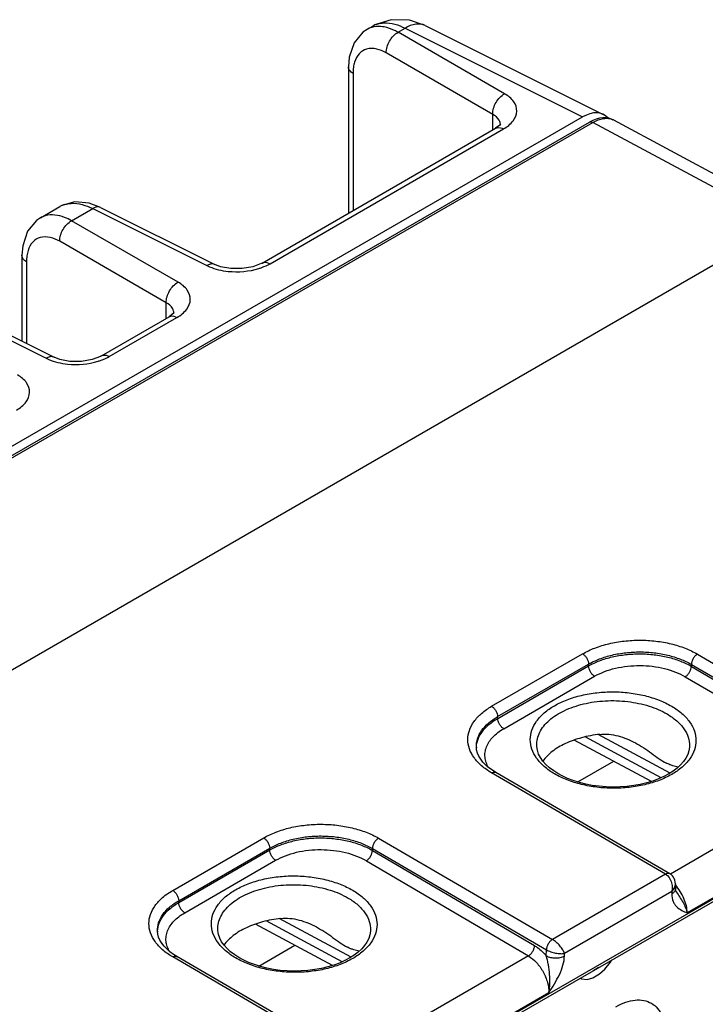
# Model space of a CAD drawing. Header units: inches. Extents: x 0 to 34, y 0 to 22.
# Tile 64 of 137: x 7.1 to 8.3, y 19.1 to 20.8. Entities that reach past the tile are written whole.
import ezdxf

# ---------------------------------------------------------------- set-up
doc = ezdxf.new("R2010")
doc.units = ezdxf.units.IN
doc.header["$LTSCALE"] = 1.87
doc.header["$MEASUREMENT"] = 0
doc.layers.get('0').update_dxf_attribs({"linetype": 'CONTINUOUS'})

msp = doc.modelspace()

# ---------------------------------------------------------------- linework, layer by layer
at = {"color": 7, "linetype": 'CONTINUOUS'}
for p, q in [((7.7806, 20.769), (7.753, 20.7784)), ((7.6785, 20.7622), (7.6713, 20.7574)), ((7.6784, 20.7622), (7.6884, 20.768)), ((7.6921, 20.77), (7.6884, 20.768)), ((7.7331, 20.7571), (7.7453, 20.7642)), ((7.9199, 20.6493), (7.7331, 20.7571)), ((7.7453, 20.7642), (8.0567, 20.6087)), ((7.7806, 20.769), (8.0928, 20.6131)), ((7.899, 20.6131), (7.7122, 20.721)), ((7.6459, 20.6964), (7.6459, 20.4397)), ((7.6539, 20.6848), (7.6539, 20.4442)), ((1.8635, 17.0328), (8.0567, 20.6087)), ((7.899, 20.5858), (7.899, 20.6131)), ((8.4455, 20.4233), (8.1113, 20.603)), ((3.3956, 17.901), (8.069, 20.5994)), ((3.4011, 17.9006), (8.0745, 20.5989)), ((7.4943, 20.3521), (7.9039, 20.5886)), ((7.5083, 20.351), (7.9179, 20.5875)), ((7.9113, 20.5942), (7.9039, 20.5886)), ((7.9039, 20.5886), (7.9039, 20.5886)), ((7.9125, 20.5948), (7.9125, 20.5949)), ((8.4087, 20.4192), (8.0745, 20.5989)), ((7.1056, 20.4315), (7.1397, 20.4511)), ((7.1431, 20.4529), (7.1396, 20.4511)), ((7.1603, 20.4264), (7.1973, 20.4477)), ((7.2112, 20.4496), (7.1909, 20.4572)), ((7.1973, 20.4477), (7.3976, 20.3477)), ((7.2112, 20.4497), (7.4115, 20.3496)), ((7.1057, 20.4315), (7.0986, 20.4267)), ((8.4087, 20.4192), (3.7297, 17.7176)), ((7.3471, 20.3186), (7.1603, 20.4264)), ((7.3262, 20.2824), (7.1394, 20.3903)), ((7.0732, 20.3657), (7.0732, 20.2151)), ((7.0811, 20.3541), (7.0811, 20.2111)), ((7.4115, 20.3496), (7.4115, 20.3496)), ((6.9154, 20.285), (7.1157, 20.185)), ((6.9293, 20.2869), (7.1296, 20.1869)), ((7.3262, 20.255), (7.3262, 20.2824)), ((7.2124, 20.1893), (7.3311, 20.2579)), ((7.2264, 20.1883), (7.3451, 20.2568)), ((7.3385, 20.2635), (7.3311, 20.2579)), ((7.3311, 20.2579), (7.3311, 20.2579)), ((7.3397, 20.2641), (7.3397, 20.2642)), ((7.1296, 20.1869), (7.1296, 20.1869)), ((4.7648, 17.1987), (9.1932, 19.7556)), ((4.7677, 17.2052), (9.1961, 19.7621)), ((7.8971, 19.5741), (8.0567, 19.6662)), ((8.2581, 19.6657), (8.5633, 19.4879)), ((7.9076, 19.556), (8.0672, 19.6481)), ((7.9077, 19.5529), (8.0672, 19.645)), ((8.0672, 19.645), (8.0672, 19.6481)), ((8.2475, 19.6442), (8.2475, 19.6476)), ((8.2475, 19.6476), (8.5526, 19.4698)), ((8.2475, 19.6442), (8.5318, 19.4771)), ((7.9182, 19.5348), (8.0777, 19.6269)), ((8.2368, 19.6261), (8.5211, 19.459)), ((7.9077, 19.5529), (7.9076, 19.556)), ((8.1774, 19.4423), (8.0421, 19.515)), ((8.1944, 19.4487), (8.061, 19.5204)), ((8.21, 19.4569), (8.0841, 19.5246)), ((7.8703, 19.5026), (7.8703, 19.5026)), ((7.9761, 19.5057), (7.9761, 19.5057)), ((8.2442, 19.5042), (8.2442, 19.5042)), ((8.0483, 19.4413), (8.1115, 19.4777)), ((8.2023, 19.2795), (7.8971, 19.4572)), ((8.2098, 19.2803), (7.9046, 19.458)), ((8.5211, 19.459), (8.2106, 19.2797)), ((8.557, 19.3944), (8.2403, 19.2115)), ((7.3376, 19.251), (7.4972, 19.3432)), ((7.6986, 19.3427), (8.0038, 19.1649)), ((7.3481, 19.2329), (7.5077, 19.325)), ((7.3482, 19.2299), (7.5077, 19.322)), ((7.5077, 19.322), (7.5077, 19.325)), ((7.688, 19.3211), (7.688, 19.3245)), ((7.688, 19.3245), (7.9931, 19.1468)), ((7.688, 19.3211), (7.9723, 19.1541)), ((7.3587, 19.2118), (7.5182, 19.3039)), ((7.6773, 19.303), (7.9616, 19.136)), ((8.2023, 19.2795), (8.0038, 19.1649)), ((8.2099, 19.2802), (8.2085, 19.2808)), ((8.2195, 19.2628), (8.2196, 19.2542)), ((8.2129, 19.249), (8.0249, 19.1404)), ((8.2129, 19.249), (8.213, 19.2446)), ((8.2209, 19.2484), (8.2209, 19.2484)), ((7.3482, 19.2299), (7.3481, 19.2329)), ((7.6505, 19.1338), (7.5246, 19.2015)), ((7.4166, 19.1826), (7.4166, 19.1827)), ((7.6179, 19.1192), (7.4826, 19.192)), ((7.6349, 19.1257), (7.5015, 19.1974)), ((7.3108, 19.1795), (7.3108, 19.1795)), ((7.6847, 19.1812), (7.6847, 19.1812)), ((7.4888, 19.1182), (7.552, 19.1547)), ((7.6428, 18.9565), (7.3376, 19.1342)), ((7.6503, 18.9572), (7.3451, 19.1349)), ((7.9616, 19.136), (7.6511, 18.9567)), ((7.993, 19.1363), (7.9931, 19.1468)), ((8.0248, 19.136), (8.0249, 19.1404)), ((8.0842, 19.1149), (8.0764, 19.1104)), ((8.0839, 19.1151), (8.0842, 19.1149)), ((8.0854, 19.116), (8.0842, 19.1149)), ((8.0959, 19.1125), (8.1057, 19.1251)), ((8.1057, 19.1251), (8.108, 19.129)), ((8.0526, 19.097), (8.0548, 19.0957)), ((8.0646, 19.0944), (8.0744, 19.0977)), ((8.0744, 19.0977), (8.0862, 19.1045)), ((8.0764, 19.1104), (8.0752, 19.1101)), ((8.0761, 19.1106), (8.0764, 19.1104)), ((8.0862, 19.1045), (8.0959, 19.1125)), ((8.0548, 19.0957), (8.0646, 19.0944)), ((7.9975, 19.0714), (7.6808, 18.8885))]:
    msp.add_line(p, q, dxfattribs=at)
for points in [[(7.753, 20.7784), (7.7211, 20.7793), (7.6921, 20.77)], [(7.6713, 20.7574), (7.6557, 20.7386), (7.6473, 20.7134), (7.646, 20.6964)], [(8.1113, 20.603), (8.1076, 20.6047), (8.1028, 20.6062), (8.0976, 20.607), (8.0921, 20.607), (8.0864, 20.6062), (8.0805, 20.6046), (8.0746, 20.6023), (8.069, 20.5994)], [(7.9125, 20.5956), (7.9126, 20.596), (7.9113, 20.5942)], [(7.1909, 20.4572), (7.1659, 20.4593), (7.1431, 20.4529)], [(7.0986, 20.4267), (7.083, 20.4079), (7.0745, 20.3826), (7.0732, 20.3657)], [(7.4943, 20.3521), (7.4927, 20.3512), (7.4781, 20.3456), (7.4593, 20.3423), (7.4393, 20.3424), (7.4216, 20.3457), (7.4115, 20.3496)], [(7.3397, 20.2649), (7.3398, 20.2653), (7.3385, 20.2635)], [(7.2124, 20.1893), (7.2108, 20.1884), (7.1963, 20.1828), (7.1774, 20.1795), (7.1574, 20.1796), (7.1397, 20.183), (7.1296, 20.1869)], [(7.9046, 19.458), (7.8984, 19.4619), (7.8921, 19.4664), (7.8866, 19.4712), (7.8819, 19.4762), (7.8779, 19.4813), (7.8747, 19.4866), (7.8723, 19.492), (7.8708, 19.4976), (7.8703, 19.5026)], [(8.0131, 19.4561), (8.0059, 19.4607), (7.9987, 19.4662), (7.9924, 19.4719), (7.9871, 19.4778), (7.9828, 19.484), (7.9795, 19.4904), (7.9773, 19.497), (7.9762, 19.5037), (7.9761, 19.5057)], [(8.2442, 19.5042), (8.2441, 19.5024), (8.2431, 19.4958), (8.241, 19.4894), (8.2378, 19.4832), (8.2337, 19.4771), (8.2286, 19.4713), (8.2225, 19.4658), (8.2156, 19.4604), (8.2078, 19.4555), (8.1992, 19.4509), (8.1898, 19.4467), (8.1798, 19.443), (8.1691, 19.4398), (8.1579, 19.4371), (8.1463, 19.435), (8.1344, 19.4335), (8.1223, 19.4326), (8.11, 19.4324), (8.0978, 19.4328), (8.0856, 19.4338), (8.0737, 19.4354), (8.0621, 19.4376), (8.051, 19.4404), (8.0403, 19.4438), (8.0302, 19.4476), (8.0209, 19.4519), (8.0131, 19.4561)], [(8.2195, 19.2628), (8.2192, 19.2657), (8.2186, 19.2689), (8.2175, 19.2718), (8.216, 19.2744), (8.2142, 19.2767), (8.2121, 19.2787), (8.2099, 19.2802)], [(8.2209, 19.2484), (8.2207, 19.2489), (8.2203, 19.2497), (8.22, 19.2509), (8.2197, 19.2524), (8.2196, 19.2542)], [(7.4536, 19.1331), (7.4464, 19.1377), (7.4392, 19.1431), (7.4329, 19.1488), (7.4276, 19.1548), (7.4233, 19.161), (7.42, 19.1674), (7.4178, 19.1739), (7.4167, 19.1806), (7.4166, 19.1827)], [(7.3451, 19.1349), (7.3389, 19.1388), (7.3326, 19.1434), (7.3271, 19.1482), (7.3224, 19.1531), (7.3184, 19.1582), (7.3152, 19.1635), (7.3128, 19.1689), (7.3113, 19.1745), (7.3108, 19.1795)], [(7.6847, 19.1812), (7.6846, 19.1793), (7.6836, 19.1728), (7.6815, 19.1664), (7.6783, 19.1601), (7.6742, 19.1541), (7.6691, 19.1483), (7.6631, 19.1427), (7.6561, 19.1374), (7.6483, 19.1324), (7.6397, 19.1278), (7.6303, 19.1236), (7.6203, 19.1199), (7.6096, 19.1167), (7.5984, 19.114), (7.5868, 19.112), (7.5749, 19.1105), (7.5628, 19.1096), (7.5505, 19.1093), (7.5383, 19.1097), (7.5261, 19.1107), (7.5142, 19.1124), (7.5026, 19.1146), (7.4915, 19.1174), (7.4808, 19.1207), (7.4707, 19.1246), (7.4614, 19.1289), (7.4536, 19.1331)]]:
    msp.add_lwpolyline(points, dxfattribs=at)
for centre, radius, start, end in [((7.6974, 20.7292), 0.038, 106.2691, 119.8368), ((7.7091, 20.7321), 0.0414, 106.8287, 119.9414), ((8.0994, 20.581), 0.0251, 61.7314, 65.1925), ((7.8973, 20.5949), 0.0152, 3.0837, 14.1724), ((7.8975, 20.5949), 0.015, 359.9884, 3.0412), ((7.1609, 20.4143), 0.0425, 107.0204, 119.9398), ((7.1246, 20.3985), 0.038, 106.2691, 119.8368), ((7.3245, 20.2642), 0.0152, 3.0837, 14.1724), ((7.3247, 20.2642), 0.015, 359.9884, 3.0412), ((7.9136, 19.5006), 0.0432, 177.3306, 179.169), ((7.3541, 19.1775), 0.0432, 177.3306, 179.169), ((8.004, 19.1654), 0.0216, 239.9252, 240.1386)]:
    msp.add_arc(centre, radius, start, end, dxfattribs=at)
msp.add_ellipse((8.0566, 20.5473), major_axis=(0.0375, 0.065), ratio=0.576629, start_param=6.085711, end_param=7.068023, dxfattribs=at)
for points, knots in [([(7.6971, 20.7717), (7.7006, 20.7728), (7.7171, 20.7755), (7.7339, 20.7701), (7.7453, 20.7642)], [0, 0, 0, 0, 0.223456, 1, 1, 1, 1]), ([(7.7086, 20.7665), (7.7067, 20.7668), (7.6995, 20.7678), (7.6919, 20.7673), (7.6867, 20.7657)], [0, 0, 0, 0, 0.265906, 1, 1, 1, 1]), ([(7.7331, 20.7571), (7.7311, 20.7583), (7.7233, 20.7623), (7.7149, 20.7653), (7.7086, 20.7665)], [0, 0, 0, 0, 0.267044, 1, 1, 1, 1]), ([(7.7122, 20.721), (7.712, 20.7281), (7.7167, 20.7425), (7.7268, 20.7537), (7.7331, 20.7571)], [0, 0, 0, 0, 0.499994, 1, 1, 1, 1]), ([(7.7806, 20.769), (7.7756, 20.7715), (7.7626, 20.7729), (7.751, 20.7677), (7.7453, 20.7642)], [0, 0, 0, 0, 0.452208, 1, 1, 1, 1]), ([(7.7122, 20.721), (7.7021, 20.7268), (7.6834, 20.7327), (7.6634, 20.7202), (7.6584, 20.7102), (7.6567, 20.7049)], [0, 0, 0, 0, 0.522796, 0.748226, 1, 1, 1, 1]), ([(7.6539, 20.6848), (7.6527, 20.6856), (7.6488, 20.6883), (7.6459, 20.693), (7.6459, 20.6964)], [0, 0, 0, 0, 0.291467, 1, 1, 1, 1]), ([(7.899, 20.6131), (7.8988, 20.6203), (7.9035, 20.6347), (7.9135, 20.6459), (7.9199, 20.6493)], [0, 0, 0, 0, 0.499994, 1, 1, 1, 1]), ([(7.9179, 20.5875), (7.9244, 20.5912), (7.9353, 20.5995), (7.9436, 20.6184), (7.9367, 20.6376), (7.926, 20.6457), (7.9199, 20.6493)], [0, 0, 0, 0, 0.282398, 0.508681, 0.729143, 1, 1, 1, 1]), ([(7.912, 20.5986), (7.9117, 20.6), (7.9091, 20.6062), (7.9035, 20.6106), (7.899, 20.6131)], [0, 0, 0, 0, 0.220033, 1, 1, 1, 1]), ([(8.069, 20.5994), (8.0698, 20.5998), (8.0718, 20.6002), (8.0736, 20.5994), (8.0745, 20.5989)], [0, 0, 0, 0, 0.450719, 1, 1, 1, 1]), ([(8.0745, 20.5989), (8.0776, 20.6007), (8.0837, 20.6037), (8.0931, 20.6062), (8.102, 20.6064), (8.1075, 20.6049), (8.1099, 20.6037)], [0, 0, 0, 0, 0.287884, 0.547403, 0.781976, 1, 1, 1, 1]), ([(7.9039, 20.5886), (7.9048, 20.5891), (7.9094, 20.5908), (7.9146, 20.5893), (7.9179, 20.5875)], [0, 0, 0, 0, 0.222728, 1, 1, 1, 1]), ([(7.1484, 20.4549), (7.152, 20.456), (7.1687, 20.4589), (7.1857, 20.4536), (7.1973, 20.4477)], [0, 0, 0, 0, 0.22406, 1, 1, 1, 1]), ([(7.2112, 20.4497), (7.2102, 20.4501), (7.2055, 20.4516), (7.2005, 20.4497), (7.1973, 20.4477)], [0, 0, 0, 0, 0.222633, 1, 1, 1, 1]), ([(7.1603, 20.4264), (7.1563, 20.4287), (7.1421, 20.4356), (7.1249, 20.4382), (7.114, 20.435)], [0, 0, 0, 0, 0.287044, 1, 1, 1, 1]), ([(7.1394, 20.3903), (7.1392, 20.3974), (7.1439, 20.4118), (7.154, 20.423), (7.1603, 20.4264)], [0, 0, 0, 0, 0.499994, 1, 1, 1, 1]), ([(7.1394, 20.3903), (7.1293, 20.3961), (7.1106, 20.402), (7.0906, 20.3895), (7.0856, 20.3795), (7.0839, 20.3741)], [0, 0, 0, 0, 0.522796, 0.748226, 1, 1, 1, 1]), ([(7.0811, 20.3541), (7.0799, 20.3548), (7.0761, 20.3576), (7.0732, 20.3623), (7.0732, 20.3657)], [0, 0, 0, 0, 0.291467, 1, 1, 1, 1]), ([(7.4053, 20.3506), (7.4047, 20.3505), (7.402, 20.35), (7.3994, 20.3488), (7.3976, 20.3477)], [0, 0, 0, 0, 0.230672, 1, 1, 1, 1]), ([(7.3976, 20.3477), (7.3991, 20.347), (7.4056, 20.344), (7.4125, 20.3418), (7.4178, 20.3405)], [0, 0, 0, 0, 0.237162, 1, 1, 1, 1]), ([(7.4178, 20.3405), (7.4235, 20.3391), (7.4469, 20.3352), (7.4715, 20.3373), (7.4886, 20.3426)], [0, 0, 0, 0, 0.246524, 1, 1, 1, 1]), ([(7.4886, 20.3426), (7.4904, 20.3431), (7.4972, 20.3454), (7.5037, 20.3484), (7.5083, 20.351)], [0, 0, 0, 0, 0.262268, 1, 1, 1, 1]), ([(7.4943, 20.3521), (7.4952, 20.3526), (7.4998, 20.3543), (7.505, 20.3528), (7.5083, 20.351)], [0, 0, 0, 0, 0.222733, 1, 1, 1, 1]), ([(7.3262, 20.2824), (7.326, 20.2896), (7.3307, 20.3039), (7.3408, 20.3152), (7.3471, 20.3186)], [0, 0, 0, 0, 0.499994, 1, 1, 1, 1]), ([(7.3451, 20.2568), (7.3516, 20.2605), (7.3626, 20.2688), (7.3708, 20.2877), (7.3639, 20.3069), (7.3532, 20.315), (7.3471, 20.3186)], [0, 0, 0, 0, 0.282398, 0.508681, 0.729143, 1, 1, 1, 1]), ([(7.3392, 20.2679), (7.3389, 20.2693), (7.3363, 20.2755), (7.3307, 20.2799), (7.3262, 20.2824)], [0, 0, 0, 0, 0.220033, 1, 1, 1, 1]), ([(7.3311, 20.2579), (7.332, 20.2584), (7.3367, 20.2601), (7.3418, 20.2586), (7.3451, 20.2568)], [0, 0, 0, 0, 0.222728, 1, 1, 1, 1]), ([(7.1235, 20.1879), (7.1228, 20.1878), (7.1201, 20.1873), (7.1175, 20.1861), (7.1157, 20.185)], [0, 0, 0, 0, 0.230672, 1, 1, 1, 1]), ([(7.1157, 20.185), (7.1172, 20.1842), (7.1237, 20.1812), (7.1306, 20.179), (7.1359, 20.1777)], [0, 0, 0, 0, 0.237162, 1, 1, 1, 1]), ([(7.2067, 20.1798), (7.2085, 20.1804), (7.2153, 20.1827), (7.2219, 20.1856), (7.2264, 20.1883)], [0, 0, 0, 0, 0.262268, 1, 1, 1, 1]), ([(7.2124, 20.1893), (7.2133, 20.1899), (7.2179, 20.1916), (7.2231, 20.19), (7.2264, 20.1883)], [0, 0, 0, 0, 0.222733, 1, 1, 1, 1]), ([(7.1359, 20.1777), (7.1416, 20.1763), (7.1651, 20.1725), (7.1896, 20.1746), (7.2067, 20.1798)], [0, 0, 0, 0, 0.246524, 1, 1, 1, 1]), ([(7.0633, 20.0941), (7.0697, 20.0978), (7.0807, 20.106), (7.0889, 20.1249), (7.082, 20.1441), (7.0714, 20.1523), (7.0652, 20.1558)], [0, 0, 0, 0, 0.282398, 0.508681, 0.729143, 1, 1, 1, 1]), ([(8.0567, 19.6662), (8.0635, 19.6702), (8.0786, 19.6772), (8.1032, 19.6847), (8.1298, 19.6892), (8.1574, 19.6907), (8.185, 19.6891), (8.2116, 19.6844), (8.2362, 19.6768), (8.2513, 19.6697), (8.2581, 19.6657)], [0, 0, 0, 0, 0.1141, 0.237195, 0.366768, 0.499736, 0.63274, 0.762419, 0.885682, 1, 1, 1, 1]), ([(8.0672, 19.6481), (8.0734, 19.6517), (8.0869, 19.658), (8.1088, 19.6647), (8.1326, 19.6687), (8.1574, 19.6701), (8.1821, 19.6686), (8.2059, 19.6644), (8.2278, 19.6576), (8.2413, 19.6512), (8.2475, 19.6476)], [0, 0, 0, 0, 0.114145, 0.237238, 0.36678, 0.499705, 0.63267, 0.762331, 0.885612, 1, 1, 1, 1]), ([(8.0567, 19.6662), (8.0581, 19.6654), (8.0609, 19.663), (8.0642, 19.6585), (8.0665, 19.6534), (8.0672, 19.6498), (8.0672, 19.6481)], [0, 0, 0, 0, 0.236976, 0.499189, 0.761843, 1, 1, 1, 1]), ([(8.0672, 19.645), (8.0734, 19.6485), (8.0869, 19.6548), (8.1089, 19.6614), (8.1326, 19.6654), (8.1574, 19.6667), (8.1821, 19.6652), (8.2059, 19.661), (8.2278, 19.6542), (8.2413, 19.6478), (8.2475, 19.6442)], [0, 0, 0, 0, 0.114008, 0.237036, 0.366572, 0.499533, 0.632558, 0.762282, 0.885608, 1, 1, 1, 1]), ([(8.2581, 19.6657), (8.2567, 19.6649), (8.2538, 19.6625), (8.2505, 19.658), (8.2482, 19.6529), (8.2475, 19.6493), (8.2475, 19.6476)], [0, 0, 0, 0, 0.236844, 0.499187, 0.761971, 1, 1, 1, 1]), ([(8.0777, 19.6269), (8.0762, 19.6278), (8.0734, 19.6301), (8.0702, 19.6346), (8.0679, 19.6397), (8.0672, 19.6433), (8.0672, 19.645)], [0, 0, 0, 0, 0.237244, 0.499463, 0.761973, 1, 1, 1, 1]), ([(8.0777, 19.6269), (8.0832, 19.63), (8.0951, 19.6356), (8.1215, 19.6435), (8.1573, 19.6473), (8.1931, 19.6432), (8.2195, 19.6349), (8.2314, 19.6293), (8.2368, 19.6261)], [0, 0, 0, 0, 0.114151, 0.23728, 0.499471, 0.761948, 0.885415, 1, 1, 1, 1]), ([(8.2368, 19.6261), (8.2383, 19.6269), (8.2411, 19.6293), (8.2444, 19.6338), (8.2467, 19.6388), (8.2475, 19.6425), (8.2475, 19.6442)], [0, 0, 0, 0, 0.236981, 0.49946, 0.762231, 1, 1, 1, 1]), ([(8.0075, 19.4556), (8.0011, 19.4593), (7.9895, 19.4674), (7.9757, 19.4822), (7.967, 19.4984), (7.9639, 19.5156), (7.967, 19.5328), (7.9757, 19.549), (7.9895, 19.5636), (8.0078, 19.5762), (8.0299, 19.5865), (8.0549, 19.594), (8.0821, 19.5986), (8.1102, 19.6001), (8.1384, 19.5983), (8.1655, 19.5935), (8.1906, 19.5857), (8.2059, 19.5784), (8.213, 19.5742)], [0, 0, 0, 0, 0.060535, 0.114796, 0.163682, 0.209358, 0.254958, 0.303643, 0.357634, 0.417884, 0.484272, 0.555879, 0.631259, 0.708625, 0.786036, 0.861544, 0.933354, 1, 1, 1, 1]), ([(7.9761, 19.5057), (7.976, 19.5096), (7.9769, 19.5175), (7.9812, 19.529), (7.9883, 19.5399), (8.0018, 19.5538), (8.0251, 19.5682), (8.0588, 19.5796), (8.0966, 19.5849), (8.1356, 19.5836), (8.1724, 19.576), (8.195, 19.5665), (8.2049, 19.5607)], [0, 0, 0, 0, 0.043179, 0.087918, 0.135696, 0.187501, 0.304299, 0.437568, 0.58172, 0.728932, 0.870821, 1, 1, 1, 1]), ([(7.8971, 19.4572), (7.8908, 19.4609), (7.8795, 19.4688), (7.8659, 19.4831), (7.8573, 19.499), (7.8544, 19.5158), (7.8573, 19.5326), (7.8659, 19.5484), (7.8795, 19.5627), (7.8908, 19.5705), (7.8971, 19.5741)], [0, 0, 0, 0, 0.144884, 0.274626, 0.39142, 0.500515, 0.609515, 0.726059, 0.855466, 1, 1, 1, 1]), ([(7.8971, 19.5741), (7.8986, 19.5732), (7.9014, 19.5709), (7.9047, 19.5664), (7.9069, 19.5613), (7.9076, 19.5577), (7.9076, 19.556)], [0, 0, 0, 0, 0.236976, 0.499189, 0.761843, 1, 1, 1, 1]), ([(8.213, 19.5742), (8.2194, 19.5705), (8.2309, 19.5624), (8.2447, 19.5477), (8.2535, 19.5314), (8.2565, 19.5142), (8.2535, 19.497), (8.2448, 19.4808), (8.2309, 19.4662), (8.2126, 19.4536), (8.1906, 19.4434), (8.1655, 19.4358), (8.1384, 19.4312), (8.1102, 19.4298), (8.082, 19.4315), (8.0549, 19.4364), (8.0299, 19.4442), (8.0145, 19.4515), (8.0075, 19.4556)], [0, 0, 0, 0, 0.060535, 0.114796, 0.163682, 0.209358, 0.254958, 0.303643, 0.357634, 0.417884, 0.484272, 0.555879, 0.631259, 0.708625, 0.786036, 0.861544, 0.933354, 1, 1, 1, 1]), ([(7.8703, 19.5026), (7.8702, 19.5075), (7.8717, 19.5179), (7.8793, 19.5325), (7.8916, 19.5455), (7.9019, 19.5527), (7.9076, 19.556)], [0, 0, 0, 0, 0.218502, 0.451379, 0.710202, 1, 1, 1, 1]), ([(7.8704, 19.5026), (7.8707, 19.5073), (7.8728, 19.5171), (7.8806, 19.5307), (7.8925, 19.543), (7.9023, 19.5498), (7.9077, 19.5529)], [0, 0, 0, 0, 0.218431, 0.452595, 0.71182, 1, 1, 1, 1]), ([(7.9182, 19.5348), (7.9168, 19.5357), (7.914, 19.538), (7.9107, 19.5425), (7.9084, 19.5476), (7.9077, 19.5512), (7.9077, 19.5529)], [0, 0, 0, 0, 0.237244, 0.499463, 0.761973, 1, 1, 1, 1]), ([(8.2049, 19.5607), (8.2109, 19.5571), (8.2217, 19.5495), (8.2346, 19.5357), (8.2426, 19.5204), (8.2443, 19.5095), (8.2442, 19.5042)], [0, 0, 0, 0, 0.289471, 0.548546, 0.781743, 1, 1, 1, 1]), ([(7.8918, 19.4666), (7.8901, 19.4694), (7.8873, 19.4752), (7.8851, 19.4846), (7.8853, 19.494), (7.8887, 19.5067), (7.8968, 19.5185), (7.9079, 19.5283), (7.9146, 19.5327), (7.9182, 19.5348)], [0, 0, 0, 0, 0.119815, 0.233742, 0.345688, 0.459924, 0.708518, 0.848618, 1, 1, 1, 1]), ([(8.0866, 19.5249), (8.0758, 19.5237), (8.0552, 19.5199), (8.027, 19.5099), (8.0037, 19.4963), (7.9915, 19.4843), (7.987, 19.478)], [0, 0, 0, 0, 0.287227, 0.554479, 0.79318, 1, 1, 1, 1]), ([(8.0866, 19.5249), (8.0919, 19.5255), (8.1029, 19.5255), (8.119, 19.5225), (8.1345, 19.5172), (8.1444, 19.5124), (8.1492, 19.5098)], [0, 0, 0, 0, 0.248677, 0.49821, 0.748775, 1, 1, 1, 1]), ([(8.1492, 19.5098), (8.1542, 19.5072), (8.1639, 19.5013), (8.1776, 19.4918), (8.1905, 19.4823), (8.1992, 19.4766), (8.2037, 19.4744)], [0, 0, 0, 0, 0.261087, 0.520169, 0.77201, 1, 1, 1, 1]), ([(8.2243, 19.4673), (8.2212, 19.4681), (8.2162, 19.4693), (8.2093, 19.4717), (8.2056, 19.4734), (8.2037, 19.4744)], [0, 0, 0, 0, 0.438311, 0.700525, 1, 1, 1, 1]), ([(7.8971, 19.4572), (7.8977, 19.4576), (7.8991, 19.4582), (7.9011, 19.4587), (7.903, 19.4587), (7.9041, 19.4583), (7.9046, 19.458)], [0, 0, 0, 0, 0.290323, 0.549714, 0.782684, 1, 1, 1, 1]), ([(7.4972, 19.3432), (7.504, 19.3472), (7.5191, 19.3542), (7.5437, 19.3616), (7.5703, 19.3662), (7.5979, 19.3676), (7.6255, 19.366), (7.6521, 19.3613), (7.6767, 19.3538), (7.6918, 19.3467), (7.6986, 19.3427)], [0, 0, 0, 0, 0.1141, 0.237195, 0.366768, 0.499736, 0.63274, 0.762419, 0.885682, 1, 1, 1, 1]), ([(7.4972, 19.3432), (7.4986, 19.3423), (7.5014, 19.34), (7.5047, 19.3355), (7.507, 19.3304), (7.5077, 19.3268), (7.5077, 19.325)], [0, 0, 0, 0, 0.236976, 0.499189, 0.761843, 1, 1, 1, 1]), ([(7.5077, 19.325), (7.5139, 19.3286), (7.5274, 19.3349), (7.5493, 19.3416), (7.5731, 19.3457), (7.5979, 19.347), (7.6226, 19.3455), (7.6464, 19.3413), (7.6683, 19.3345), (7.6818, 19.3281), (7.688, 19.3245)], [0, 0, 0, 0, 0.114145, 0.237238, 0.36678, 0.499705, 0.63267, 0.762331, 0.885612, 1, 1, 1, 1]), ([(7.5077, 19.322), (7.5139, 19.3255), (7.5274, 19.3317), (7.5494, 19.3384), (7.5731, 19.3424), (7.5979, 19.3437), (7.6226, 19.3421), (7.6464, 19.3379), (7.6683, 19.3311), (7.6818, 19.3247), (7.688, 19.3211)], [0, 0, 0, 0, 0.114008, 0.237036, 0.366572, 0.499533, 0.632558, 0.762282, 0.885608, 1, 1, 1, 1]), ([(7.6986, 19.3427), (7.6972, 19.3418), (7.6943, 19.3394), (7.691, 19.335), (7.6887, 19.3299), (7.688, 19.3263), (7.688, 19.3245)], [0, 0, 0, 0, 0.236844, 0.499187, 0.761971, 1, 1, 1, 1]), ([(7.5182, 19.3039), (7.5167, 19.3047), (7.514, 19.3071), (7.5107, 19.3116), (7.5084, 19.3166), (7.5077, 19.3202), (7.5077, 19.322)], [0, 0, 0, 0, 0.237244, 0.499463, 0.761973, 1, 1, 1, 1]), ([(7.5182, 19.3039), (7.5237, 19.307), (7.5356, 19.3125), (7.562, 19.3205), (7.5978, 19.3242), (7.6336, 19.3201), (7.66, 19.3119), (7.6719, 19.3062), (7.6773, 19.303)], [0, 0, 0, 0, 0.114151, 0.23728, 0.499471, 0.761948, 0.885415, 1, 1, 1, 1]), ([(7.6773, 19.303), (7.6788, 19.3039), (7.6816, 19.3063), (7.6849, 19.3107), (7.6872, 19.3158), (7.688, 19.3194), (7.688, 19.3211)], [0, 0, 0, 0, 0.236981, 0.49946, 0.762231, 1, 1, 1, 1]), ([(7.448, 19.1325), (7.4416, 19.1363), (7.43, 19.1444), (7.4162, 19.1591), (7.4075, 19.1754), (7.4044, 19.1926), (7.4075, 19.2098), (7.4162, 19.226), (7.43, 19.2406), (7.4483, 19.2532), (7.4704, 19.2634), (7.4954, 19.271), (7.5226, 19.2756), (7.5507, 19.277), (7.5789, 19.2753), (7.606, 19.2704), (7.6311, 19.2626), (7.6464, 19.2553), (7.6535, 19.2512)], [0, 0, 0, 0, 0.060535, 0.114796, 0.163682, 0.209358, 0.254958, 0.303643, 0.357634, 0.417884, 0.484272, 0.555879, 0.631259, 0.708625, 0.786036, 0.861544, 0.933354, 1, 1, 1, 1]), ([(8.2098, 19.2803), (8.2093, 19.2805), (8.2082, 19.281), (8.2063, 19.281), (8.2043, 19.2805), (8.2029, 19.2799), (8.2023, 19.2795)], [0, 0, 0, 0, 0.217316, 0.450286, 0.709676, 1, 1, 1, 1]), ([(8.2085, 19.2808), (8.2075, 19.281), (8.2053, 19.2809), (8.2033, 19.2801), (8.2023, 19.2795)], [0, 0, 0, 0, 0.456619, 1, 1, 1, 1]), ([(8.2023, 19.2795), (8.207, 19.2768), (8.2112, 19.2703), (8.2133, 19.2621), (8.214, 19.2562), (8.2136, 19.2518), (8.2129, 19.249)], [0, 0, 0, 0, 0.479289, 0.611923, 0.744389, 1, 1, 1, 1]), ([(7.4166, 19.1827), (7.4165, 19.1865), (7.4174, 19.1944), (7.4217, 19.2059), (7.4288, 19.2168), (7.4423, 19.2308), (7.4656, 19.2452), (7.4993, 19.2565), (7.5371, 19.2618), (7.5761, 19.2606), (7.6129, 19.253), (7.6355, 19.2435), (7.6454, 19.2376)], [0, 0, 0, 0, 0.043179, 0.087918, 0.135696, 0.187501, 0.304299, 0.437568, 0.58172, 0.728932, 0.870821, 1, 1, 1, 1]), ([(8.2129, 19.249), (8.2149, 19.2509), (8.2181, 19.2551), (8.2195, 19.2603), (8.2195, 19.2628)], [0, 0, 0, 0, 0.52929, 1, 1, 1, 1]), ([(8.2196, 19.2542), (8.2196, 19.2533), (8.2193, 19.2514), (8.218, 19.2489), (8.2158, 19.2465), (8.214, 19.2452), (8.213, 19.2446)], [0, 0, 0, 0, 0.21857, 0.452166, 0.711185, 1, 1, 1, 1]), ([(8.2403, 19.2115), (8.2402, 19.2156), (8.2389, 19.2243), (8.2347, 19.237), (8.2282, 19.2494), (8.2226, 19.2571), (8.2195, 19.2607)], [0, 0, 0, 0, 0.226977, 0.477051, 0.739066, 1, 1, 1, 1]), ([(7.3376, 19.1342), (7.3313, 19.1378), (7.32, 19.1457), (7.3064, 19.1601), (7.2979, 19.1759), (7.2949, 19.1927), (7.2978, 19.2095), (7.3064, 19.2253), (7.32, 19.2396), (7.3313, 19.2474), (7.3376, 19.251)], [0, 0, 0, 0, 0.144884, 0.274626, 0.39142, 0.500515, 0.609515, 0.726059, 0.855466, 1, 1, 1, 1]), ([(7.3376, 19.251), (7.3391, 19.2502), (7.3419, 19.2478), (7.3452, 19.2433), (7.3474, 19.2383), (7.3481, 19.2346), (7.3481, 19.2329)], [0, 0, 0, 0, 0.236976, 0.499189, 0.761843, 1, 1, 1, 1]), ([(7.6535, 19.2512), (7.6599, 19.2474), (7.6714, 19.2393), (7.6852, 19.2246), (7.694, 19.2084), (7.697, 19.1911), (7.694, 19.174), (7.6853, 19.1578), (7.6714, 19.1432), (7.6531, 19.1306), (7.6311, 19.1203), (7.606, 19.1127), (7.5789, 19.1082), (7.5507, 19.1067), (7.5225, 19.1084), (7.4954, 19.1133), (7.4704, 19.1211), (7.455, 19.1284), (7.448, 19.1325)], [0, 0, 0, 0, 0.060535, 0.114796, 0.163682, 0.209358, 0.254958, 0.303643, 0.357634, 0.417884, 0.484272, 0.555879, 0.631259, 0.708625, 0.786036, 0.861544, 0.933354, 1, 1, 1, 1]), ([(7.6454, 19.2376), (7.6514, 19.2341), (7.6622, 19.2265), (7.6751, 19.2126), (7.6831, 19.1974), (7.6848, 19.1864), (7.6847, 19.1812)], [0, 0, 0, 0, 0.289471, 0.548546, 0.781743, 1, 1, 1, 1]), ([(8.213, 19.2446), (8.2131, 19.2402), (8.2142, 19.2336), (8.2182, 19.2263), (8.2229, 19.2207), (8.2305, 19.2156), (8.237, 19.2129), (8.2403, 19.2115)], [0, 0, 0, 0, 0.290805, 0.418063, 0.537966, 0.768912, 1, 1, 1, 1]), ([(8.2209, 19.2484), (8.223, 19.2452), (8.2272, 19.2391), (8.2328, 19.2298), (8.2373, 19.2206), (8.2394, 19.2145), (8.2403, 19.2115)], [0, 0, 0, 0, 0.272107, 0.534098, 0.778987, 1, 1, 1, 1]), ([(7.3108, 19.1795), (7.3107, 19.1845), (7.3122, 19.1949), (7.3198, 19.2094), (7.3321, 19.2225), (7.3424, 19.2296), (7.3481, 19.2329)], [0, 0, 0, 0, 0.218502, 0.451379, 0.710202, 1, 1, 1, 1]), ([(7.3109, 19.1795), (7.3112, 19.1843), (7.3133, 19.1941), (7.3211, 19.2076), (7.333, 19.2199), (7.3428, 19.2267), (7.3482, 19.2299)], [0, 0, 0, 0, 0.218431, 0.452595, 0.71182, 1, 1, 1, 1]), ([(7.3587, 19.2118), (7.3573, 19.2126), (7.3545, 19.215), (7.3512, 19.2195), (7.3489, 19.2245), (7.3483, 19.2281), (7.3482, 19.2299)], [0, 0, 0, 0, 0.237244, 0.499463, 0.761973, 1, 1, 1, 1]), ([(7.3323, 19.1436), (7.3306, 19.1464), (7.3278, 19.1522), (7.3256, 19.1615), (7.3258, 19.171), (7.3292, 19.1837), (7.3373, 19.1954), (7.3484, 19.2053), (7.3551, 19.2097), (7.3587, 19.2118)], [0, 0, 0, 0, 0.119815, 0.233742, 0.345688, 0.459924, 0.708518, 0.848618, 1, 1, 1, 1]), ([(7.5271, 19.2018), (7.5163, 19.2006), (7.4957, 19.1968), (7.4675, 19.1868), (7.4442, 19.1732), (7.432, 19.1613), (7.4275, 19.1549)], [0, 0, 0, 0, 0.287227, 0.554479, 0.79318, 1, 1, 1, 1]), ([(7.5271, 19.2018), (7.5324, 19.2025), (7.5434, 19.2025), (7.5595, 19.1994), (7.575, 19.1941), (7.5849, 19.1894), (7.5897, 19.1868)], [0, 0, 0, 0, 0.248677, 0.49821, 0.748775, 1, 1, 1, 1]), ([(7.5897, 19.1868), (7.5947, 19.1841), (7.6044, 19.1783), (7.6181, 19.1687), (7.631, 19.1592), (7.6397, 19.1536), (7.6442, 19.1513)], [0, 0, 0, 0, 0.261087, 0.520169, 0.77201, 1, 1, 1, 1]), ([(7.6648, 19.1443), (7.6617, 19.1451), (7.6567, 19.1463), (7.6498, 19.1487), (7.6461, 19.1503), (7.6442, 19.1513)], [0, 0, 0, 0, 0.438373, 0.700582, 1, 1, 1, 1]), ([(7.9616, 19.136), (7.9631, 19.1368), (7.9659, 19.1392), (7.9692, 19.1437), (7.9715, 19.1487), (7.9722, 19.1524), (7.9723, 19.1541)], [0, 0, 0, 0, 0.236981, 0.49946, 0.762231, 1, 1, 1, 1]), ([(7.9723, 19.1541), (7.9741, 19.153), (7.9818, 19.148), (7.9884, 19.1416), (7.993, 19.1363)], [0, 0, 0, 0, 0.234431, 1, 1, 1, 1]), ([(8.0038, 19.1649), (8.0023, 19.1641), (7.9995, 19.1617), (7.9962, 19.1572), (7.9939, 19.1521), (7.9932, 19.1485), (7.9931, 19.1468)], [0, 0, 0, 0, 0.236844, 0.499187, 0.761971, 1, 1, 1, 1]), ([(8.0038, 19.1649), (8.0023, 19.164), (7.9995, 19.1617), (7.9962, 19.1572), (7.9939, 19.1521), (7.9932, 19.1485), (7.9932, 19.1467)], [0, 0, 0, 0, 0.23658, 0.498909, 0.76183, 1, 1, 1, 1]), ([(8.0249, 19.1404), (8.0241, 19.1426), (8.0217, 19.1473), (8.0168, 19.1539), (8.0108, 19.1601), (8.0062, 19.1635), (8.0038, 19.1649)], [0, 0, 0, 0, 0.216799, 0.47672, 0.750266, 1, 1, 1, 1]), ([(7.3376, 19.1342), (7.3382, 19.1346), (7.3396, 19.1352), (7.3416, 19.1357), (7.3435, 19.1356), (7.3446, 19.1352), (7.3451, 19.1349)], [0, 0, 0, 0, 0.290323, 0.549714, 0.782684, 1, 1, 1, 1]), ([(7.9616, 19.136), (7.9668, 19.1329), (7.9767, 19.1245), (7.988, 19.1085), (7.9956, 19.0903), (7.9977, 19.0775), (7.9975, 19.0714)], [0, 0, 0, 0, 0.237053, 0.499139, 0.761692, 1, 1, 1, 1]), ([(7.9975, 19.0714), (7.9986, 19.0765), (7.9998, 19.0873), (7.9991, 19.1037), (7.9972, 19.1174), (7.9951, 19.1283), (7.9938, 19.1337), (7.993, 19.1363)], [0, 0, 0, 0, 0.240925, 0.492181, 0.747196, 0.874582, 1, 1, 1, 1]), ([(7.993, 19.1363), (7.9952, 19.135), (8.0005, 19.1331), (8.0089, 19.1321), (8.0173, 19.1329), (8.0225, 19.1347), (8.0248, 19.136)], [0, 0, 0, 0, 0.237771, 0.501106, 0.76384, 1, 1, 1, 1]), ([(7.9932, 19.1467), (7.9956, 19.1454), (8.0009, 19.1431), (8.0092, 19.1409), (8.0173, 19.1398), (8.0225, 19.14), (8.0249, 19.1404)], [0, 0, 0, 0, 0.250301, 0.524327, 0.784175, 1, 1, 1, 1]), ([(7.9975, 19.0714), (8.0008, 19.0766), (8.0074, 19.0869), (8.0161, 19.1028), (8.0226, 19.1192), (8.0247, 19.1305), (8.0248, 19.136)], [0, 0, 0, 0, 0.258878, 0.517525, 0.769703, 1, 1, 1, 1]), ([(8.1152, 19.0468), (8.1206, 19.0499), (8.1315, 19.0551), (8.1481, 19.0591), (8.1638, 19.0587), (8.1777, 19.0536), (8.189, 19.0441), (8.1972, 19.0308), (8.202, 19.0143), (8.203, 19.0024), (8.203, 18.9961)], [0, 0, 0, 0, 0.144905, 0.274533, 0.391125, 0.500011, 0.608895, 0.725481, 0.855103, 1, 1, 1, 1])]:
    msp.add_open_spline(points, degree=3, knots=knots, dxfattribs=at)
for points in [[(7.6567, 20.7049), (7.6557, 20.7019), (7.6551, 20.6988), (7.6546, 20.6957)], [(7.6546, 20.6957), (7.6541, 20.6921), (7.6539, 20.6884), (7.6539, 20.6848)], [(7.0819, 20.365), (7.0813, 20.3614), (7.0811, 20.3577), (7.0811, 20.3541)], [(7.0839, 20.3741), (7.083, 20.3712), (7.0823, 20.3681), (7.0819, 20.365)], [(7.4115, 20.3496), (7.4096, 20.3505), (7.4074, 20.3508), (7.4053, 20.3506)], [(7.1296, 20.1869), (7.1278, 20.1878), (7.1255, 20.1881), (7.1235, 20.1879)]]:
    msp.add_open_spline(points, degree=3, dxfattribs=at)

doc.saveas('drawing.dxf')
